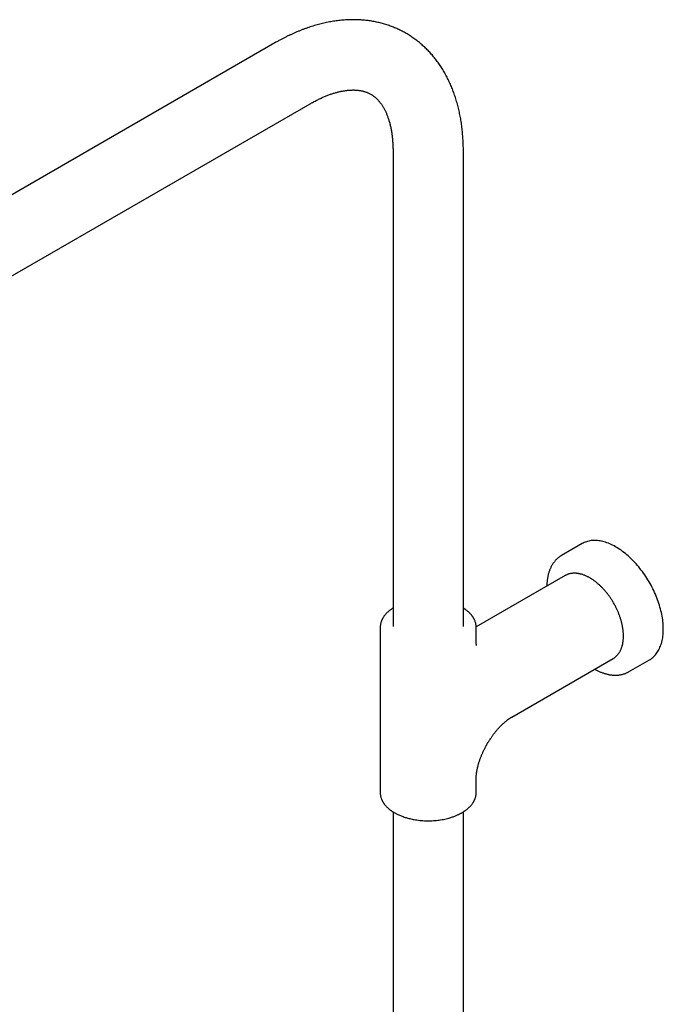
# Model space of a CAD drawing. Header units: millimetres. Extents: x 8 to 1847, y 12 to 2706.
# Tile 9 of 17: x 1524 to 1726, y 986 to 1294. Entities that reach past the tile are written whole.
import ezdxf

# ---------------------------------------------------------------- set-up
doc = ezdxf.new("R2010")
doc.units = ezdxf.units.MM

msp = doc.modelspace()

# ---------------------------------------------------------------- linework, layer by layer
at = {"color": 7, "linetype": 'Continuous', "lineweight": 30}
for p, q in [((1604.1, 1286.5), (1393.78, 1165.09)), ((1404.78, 1146.03), (1615.1, 1267.45)), ((1641.03, 1252.47), (1641.03, 1103.86)), ((1663.03, 1103.86), (1663.03, 1252.47)), ((1700.22, 1129.81), (1693.7, 1126.05)), ((1694.85, 1119.78), (1667.03, 1103.72)), ((1694.86, 1119.79), (1694.85, 1119.78)), ((1637.03, 1103.67), (1637.03, 1103.66)), ((1637.03, 1103.66), (1637.03, 1103.67)), ((1637.03, 1103.66), (1637.03, 1051.83)), ((1667.03, 1103.67), (1667.03, 1103.66)), ((1667.03, 1099.24), (1667.03, 1103.66)), ((1678.14, 1075.5), (1709.85, 1093.8)), ((1714.7, 1089.68), (1721.22, 1093.44)), ((1714.7, 1089.67), (1714.7, 1089.68)), ((1667.03, 1051.83), (1667.03, 1056.25)), ((1667.03, 1051.79), (1667.03, 1051.83)), ((1641.03, 1045.86), (1641.03, 832.76)), ((1663.03, 832.76), (1663.03, 1045.86))]:
    msp.add_line(p, q, dxfattribs=at)
at = {"color": 7, "linetype": 'Continuous', "lineweight": 30, "flags": 128}
for points in [[(1721.22, 1093.44), (1721.41, 1093.56), (1721.72, 1093.76), (1722.01, 1093.97), (1722.3, 1094.21), (1722.57, 1094.45), (1722.84, 1094.72), (1723.09, 1095), (1723.33, 1095.29), (1723.56, 1095.6), (1723.78, 1095.93), (1723.99, 1096.26), (1724.18, 1096.61), (1724.36, 1096.98), (1724.53, 1097.36), (1724.69, 1097.75), (1724.83, 1098.15), (1724.97, 1098.57), (1725.09, 1099), (1725.19, 1099.44), (1725.29, 1099.89), (1725.37, 1100.35), (1725.43, 1100.82), (1725.49, 1101.3), (1725.53, 1101.79), (1725.55, 1102.29), (1725.57, 1102.8), (1725.57, 1103.31), (1725.55, 1103.83), (1725.53, 1104.36), (1725.49, 1104.9), (1725.43, 1105.44), (1725.37, 1105.99), (1725.29, 1106.55), (1725.19, 1107.1), (1725.09, 1107.67), (1724.97, 1108.23), (1724.83, 1108.8), (1724.69, 1109.37), (1724.53, 1109.94), (1724.36, 1110.52), (1724.18, 1111.1), (1723.99, 1111.67), (1723.78, 1112.25), (1723.56, 1112.82), (1723.33, 1113.4), (1723.09, 1113.97), (1722.84, 1114.54), (1722.57, 1115.11), (1722.3, 1115.67), (1722.01, 1116.24), (1721.72, 1116.79), (1721.41, 1117.35), (1721.1, 1117.89), (1720.78, 1118.44), (1720.44, 1118.97), (1720.1, 1119.5), (1719.75, 1120.02), (1719.39, 1120.54), (1719.03, 1121.04), (1718.65, 1121.54), (1718.27, 1122.03), (1717.88, 1122.51), (1717.49, 1122.98), (1717.09, 1123.44), (1716.68, 1123.89), (1716.27, 1124.32), (1715.86, 1124.75), (1715.44, 1125.16), (1715.01, 1125.56), (1714.58, 1125.95), (1714.15, 1126.33), (1713.71, 1126.69), (1713.27, 1127.04), (1712.83, 1127.38), (1712.39, 1127.7), (1711.95, 1128.01), (1711.5, 1128.3), (1711.05, 1128.58), (1710.61, 1128.84), (1710.16, 1129.08), (1709.72, 1129.31), (1709.27, 1129.53), (1708.83, 1129.73), (1708.39, 1129.91), (1707.95, 1130.07), (1707.51, 1130.22), (1707.07, 1130.35), (1706.64, 1130.47), (1706.22, 1130.56), (1705.79, 1130.65), (1705.37, 1130.71), (1704.96, 1130.76), (1704.55, 1130.78), (1704.15, 1130.8), (1703.75, 1130.79), (1703.36, 1130.77), (1702.97, 1130.73), (1702.6, 1130.67), (1702.23, 1130.59), (1701.87, 1130.5), (1701.51, 1130.39), (1701.16, 1130.27), (1700.83, 1130.12), (1700.5, 1129.97), (1700.22, 1129.81)], [(1709.85, 1093.8), (1709.95, 1093.86), (1710.04, 1093.92)]]:
    msp.add_lwpolyline(points, dxfattribs=at)
at = {"color": 7, "linetype": 'Continuous', "lineweight": 30}
for points, knots in [([(1663.03, 1252.47), (1663.03, 1252.58), (1663.03, 1253.01), (1663.02, 1253.74), (1663, 1254.66), (1662.96, 1255.58), (1662.91, 1256.49), (1662.84, 1257.4), (1662.77, 1258.3), (1662.68, 1259.2), (1662.58, 1260.09), (1662.46, 1260.97), (1662.33, 1261.85), (1662.19, 1262.72), (1662.03, 1263.58), (1661.86, 1264.43), (1661.68, 1265.27), (1661.48, 1266.11), (1661.27, 1266.94), (1661.05, 1267.76), (1660.81, 1268.56), (1660.56, 1269.36), (1660.3, 1270.15), (1660.03, 1270.93), (1659.74, 1271.7), (1659.44, 1272.46), (1659.13, 1273.21), (1658.8, 1273.94), (1658.46, 1274.67), (1658.11, 1275.38), (1657.75, 1276.09), (1657.38, 1276.78), (1656.99, 1277.45), (1656.59, 1278.12), (1656.18, 1278.77), (1655.76, 1279.42), (1655.33, 1280.04), (1654.88, 1280.66), (1654.43, 1281.26), (1653.96, 1281.85), (1653.48, 1282.43), (1653, 1283), (1652.5, 1283.55), (1651.99, 1284.09), (1651.47, 1284.61), (1650.94, 1285.12), (1650.4, 1285.62), (1649.85, 1286.1), (1649.29, 1286.57), (1648.72, 1287.03), (1648.15, 1287.47), (1647.56, 1287.9), (1646.96, 1288.31), (1646.35, 1288.71), (1645.74, 1289.1), (1645.11, 1289.47), (1644.48, 1289.82), (1643.84, 1290.16), (1643.19, 1290.49), (1642.53, 1290.8), (1641.86, 1291.1), (1641.18, 1291.38), (1640.5, 1291.65), (1639.81, 1291.9), (1639.11, 1292.14), (1638.4, 1292.36), (1637.68, 1292.56), (1636.96, 1292.75), (1636.23, 1292.92), (1635.49, 1293.08), (1634.75, 1293.22), (1633.99, 1293.35), (1633.23, 1293.46), (1632.47, 1293.55), (1631.69, 1293.62), (1630.91, 1293.68), (1630.13, 1293.73), (1629.34, 1293.75), (1628.54, 1293.76), (1627.73, 1293.75), (1626.92, 1293.72), (1626.11, 1293.68), (1625.29, 1293.62), (1624.46, 1293.54), (1623.63, 1293.44), (1622.79, 1293.32), (1621.95, 1293.19), (1621.11, 1293.04), (1620.26, 1292.87), (1619.41, 1292.69), (1618.56, 1292.48), (1617.7, 1292.26), (1616.84, 1292.02), (1615.98, 1291.76), (1615.11, 1291.49), (1614.25, 1291.2), (1613.38, 1290.89), (1612.51, 1290.56), (1611.64, 1290.21), (1610.77, 1289.85), (1609.9, 1289.47), (1609.03, 1289.07), (1608.17, 1288.66), (1607.3, 1288.23), (1606.43, 1287.79), (1605.57, 1287.32), (1604.79, 1286.9), (1604.3, 1286.61), (1604.1, 1286.5)], [0, 0, 0, 0, 0.003509, 0.013297, 0.023088, 0.03288, 0.042672, 0.052464, 0.062253, 0.072039, 0.08182, 0.091595, 0.101362, 0.11112, 0.120867, 0.130602, 0.140323, 0.150027, 0.159715, 0.169383, 0.17903, 0.188655, 0.198257, 0.207833, 0.217382, 0.226904, 0.236397, 0.245859, 0.255291, 0.264692, 0.274061, 0.283398, 0.292703, 0.301975, 0.311215, 0.320424, 0.329602, 0.338749, 0.347867, 0.356957, 0.366019, 0.375056, 0.384069, 0.393059, 0.402028, 0.410978, 0.419911, 0.428828, 0.437732, 0.446626, 0.45551, 0.464388, 0.473261, 0.482133, 0.491005, 0.49988, 0.50876, 0.517647, 0.526543, 0.535452, 0.544374, 0.553313, 0.56227, 0.571249, 0.580252, 0.589281, 0.598337, 0.607424, 0.616543, 0.625697, 0.634887, 0.644114, 0.653382, 0.662691, 0.672043, 0.681439, 0.69088, 0.700366, 0.7099, 0.719481, 0.729109, 0.738785, 0.748509, 0.758279, 0.768096, 0.777959, 0.787867, 0.797819, 0.807812, 0.817847, 0.82792, 0.83803, 0.848176, 0.858354, 0.868564, 0.878802, 0.889066, 0.899355, 0.909666, 0.919998, 0.930347, 0.940712, 0.951092, 0.961483, 0.971886, 0.982297, 0.992716, 1, 1, 1, 1]), ([(1615.1, 1267.45), (1615.25, 1267.53), (1615.59, 1267.73), (1616.11, 1268.01), (1616.66, 1268.31), (1617.21, 1268.59), (1617.75, 1268.86), (1618.29, 1269.12), (1618.83, 1269.36), (1619.36, 1269.59), (1619.88, 1269.81), (1620.4, 1270.02), (1620.92, 1270.22), (1621.43, 1270.4), (1621.93, 1270.57), (1622.42, 1270.73), (1622.91, 1270.88), (1623.39, 1271.01), (1623.87, 1271.13), (1624.34, 1271.25), (1624.8, 1271.35), (1625.26, 1271.43), (1625.7, 1271.51), (1626.14, 1271.58), (1626.58, 1271.64), (1627, 1271.68), (1627.42, 1271.72), (1627.83, 1271.74), (1628.24, 1271.75), (1628.63, 1271.76), (1629.02, 1271.75), (1629.41, 1271.73), (1629.78, 1271.71), (1630.15, 1271.67), (1630.52, 1271.62), (1630.88, 1271.57), (1631.23, 1271.5), (1631.58, 1271.42), (1631.93, 1271.33), (1632.27, 1271.22), (1632.62, 1271.11), (1632.96, 1270.98), (1633.3, 1270.83), (1633.63, 1270.67), (1633.97, 1270.49), (1634.31, 1270.3), (1634.63, 1270.09), (1634.96, 1269.86), (1635.27, 1269.62), (1635.57, 1269.37), (1635.86, 1269.11), (1636.13, 1268.83), (1636.4, 1268.55), (1636.66, 1268.25), (1636.91, 1267.95), (1637.15, 1267.63), (1637.39, 1267.31), (1637.62, 1266.97), (1637.84, 1266.62), (1638.05, 1266.25), (1638.26, 1265.88), (1638.46, 1265.49), (1638.66, 1265.09), (1638.84, 1264.68), (1639.03, 1264.25), (1639.2, 1263.81), (1639.37, 1263.36), (1639.53, 1262.89), (1639.69, 1262.41), (1639.84, 1261.92), (1639.98, 1261.41), (1640.11, 1260.9), (1640.23, 1260.36), (1640.35, 1259.82), (1640.46, 1259.26), (1640.56, 1258.69), (1640.65, 1258.1), (1640.73, 1257.51), (1640.8, 1256.9), (1640.86, 1256.28), (1640.91, 1255.64), (1640.96, 1255), (1640.99, 1254.34), (1641.01, 1253.67), (1641.03, 1253.05), (1641.03, 1252.65), (1641.03, 1252.47)], [0, 0, 0, 0, 0.008556, 0.019149, 0.029735, 0.040316, 0.050891, 0.061463, 0.072032, 0.0826, 0.093167, 0.103736, 0.114308, 0.124886, 0.13547, 0.146064, 0.156672, 0.167295, 0.177939, 0.188607, 0.199303, 0.210033, 0.220803, 0.231618, 0.242486, 0.253416, 0.264415, 0.275493, 0.286663, 0.297935, 0.309324, 0.320847, 0.332519, 0.344362, 0.356397, 0.36865, 0.381149, 0.393925, 0.407012, 0.420445, 0.434261, 0.44849, 0.463152, 0.478245, 0.493727, 0.509504, 0.525423, 0.54125, 0.556825, 0.572043, 0.586854, 0.601253, 0.615261, 0.62891, 0.642238, 0.655281, 0.668074, 0.680647, 0.693029, 0.705243, 0.717312, 0.729254, 0.741086, 0.752823, 0.764478, 0.776062, 0.787586, 0.799058, 0.810487, 0.821879, 0.833241, 0.84458, 0.855899, 0.867203, 0.878497, 0.889784, 0.901066, 0.912348, 0.923632, 0.934918, 0.94621, 0.957509, 0.968817, 0.980135, 0.991464, 1, 1, 1, 1]), ([(1693.71, 1126.05), (1693.66, 1126.02), (1693.5, 1125.93), (1693.25, 1125.77), (1692.96, 1125.56), (1692.67, 1125.34), (1692.4, 1125.1), (1692.13, 1124.84), (1691.87, 1124.57), (1691.62, 1124.29), (1691.38, 1123.99), (1691.15, 1123.67), (1690.93, 1123.34), (1690.72, 1122.99), (1690.52, 1122.63), (1690.34, 1122.26), (1690.17, 1121.87), (1690, 1121.47), (1689.86, 1121.05), (1689.72, 1120.63), (1689.6, 1120.19), (1689.5, 1119.75), (1689.4, 1119.3), (1689.33, 1118.86), (1689.26, 1118.42), (1689.21, 1117.98), (1689.17, 1117.53), (1689.14, 1117.08), (1689.13, 1116.73), (1689.13, 1116.52), (1689.13, 1116.48)], [0, 0, 0, 0, 0.01731, 0.053508, 0.089846, 0.126342, 0.163013, 0.199874, 0.236939, 0.274215, 0.31171, 0.349426, 0.387362, 0.425515, 0.463876, 0.502436, 0.541182, 0.5801, 0.619175, 0.658391, 0.697733, 0.737185, 0.772641, 0.812153, 0.847645, 0.883148, 0.918657, 0.954168, 0.989678, 1, 1, 1, 1]), ([(1710.03, 1111.23), (1709.94, 1111.38), (1709.82, 1111.59), (1709.63, 1111.9), (1709.47, 1112.16), (1709.27, 1112.47), (1709.06, 1112.79), (1708.83, 1113.12), (1708.59, 1113.46), (1708.34, 1113.8), (1708.07, 1114.14), (1707.8, 1114.48), (1707.53, 1114.81), (1707.24, 1115.15), (1706.95, 1115.47), (1706.65, 1115.8), (1706.35, 1116.11), (1706.04, 1116.42), (1705.72, 1116.72), (1705.41, 1117.01), (1705.08, 1117.29), (1704.76, 1117.57), (1704.43, 1117.83), (1704.1, 1118.08), (1703.76, 1118.32), (1703.43, 1118.55), (1703.09, 1118.77), (1702.75, 1118.98), (1702.41, 1119.18), (1702.07, 1119.36), (1701.72, 1119.53), (1701.38, 1119.69), (1701.04, 1119.84), (1700.7, 1119.97), (1700.36, 1120.09), (1700.02, 1120.19), (1699.69, 1120.28), (1699.35, 1120.36), (1699.02, 1120.42), (1698.69, 1120.47), (1698.37, 1120.51), (1698.04, 1120.53), (1697.73, 1120.53), (1697.41, 1120.52), (1697.1, 1120.5), (1696.8, 1120.46), (1696.5, 1120.41), (1696.2, 1120.34), (1695.91, 1120.25), (1695.63, 1120.16), (1695.35, 1120.04), (1695.09, 1119.92), (1694.93, 1119.83), (1694.86, 1119.79)], [0, 0, 0, 0, 0.02255, 0.031561, 0.046535, 0.062066, 0.078715, 0.096083, 0.11401, 0.132369, 0.151068, 0.17004, 0.189235, 0.208612, 0.228143, 0.247802, 0.267571, 0.287434, 0.307377, 0.327392, 0.347468, 0.367598, 0.387777, 0.407998, 0.428257, 0.448551, 0.468875, 0.489228, 0.509606, 0.530007, 0.55043, 0.570872, 0.591331, 0.611805, 0.632292, 0.652791, 0.6733, 0.693818, 0.714343, 0.734874, 0.755409, 0.775949, 0.796494, 0.817044, 0.837602, 0.858172, 0.878759, 0.89937, 0.920013, 0.940701, 0.961443, 0.982256, 1, 1, 1, 1]), ([(1641.03, 1109.63), (1641.03, 1109.63), (1640.99, 1109.6), (1640.9, 1109.55), (1640.76, 1109.46), (1640.6, 1109.35), (1640.38, 1109.19), (1640.12, 1109), (1639.77, 1108.72), (1639.39, 1108.4), (1638.99, 1108.01), (1638.62, 1107.61), (1638.33, 1107.25), (1638.12, 1106.95), (1637.97, 1106.72), (1637.84, 1106.52), (1637.75, 1106.35), (1637.67, 1106.21), (1637.6, 1106.07), (1637.53, 1105.92), (1637.45, 1105.74), (1637.37, 1105.53), (1637.29, 1105.29), (1637.21, 1105.02), (1637.14, 1104.75), (1637.09, 1104.47), (1637.06, 1104.2), (1637.03, 1103.94), (1637.03, 1103.77), (1637.03, 1103.69)], [0, 0, 0, 0, 0.00015, 0.015093, 0.034643, 0.058044, 0.081732, 0.127767, 0.173148, 0.240692, 0.309066, 0.37967, 0.452508, 0.492778, 0.529439, 0.562422, 0.591726, 0.612167, 0.632963, 0.656872, 0.683895, 0.718383, 0.756894, 0.799338, 0.842421, 0.884486, 0.925537, 0.965575, 1, 1, 1, 1]), ([(1667.03, 1103.66), (1667.03, 1103.8), (1667.02, 1104.08), (1666.97, 1104.47), (1666.89, 1104.89), (1666.76, 1105.33), (1666.62, 1105.71), (1666.49, 1106.01), (1666.39, 1106.21), (1666.3, 1106.38), (1666.22, 1106.51), (1666.15, 1106.63), (1666.08, 1106.74), (1666, 1106.86), (1665.89, 1107.02), (1665.76, 1107.2), (1665.61, 1107.4), (1665.42, 1107.62), (1665.19, 1107.88), (1664.91, 1108.16), (1664.63, 1108.43), (1664.35, 1108.68), (1664.09, 1108.88), (1663.83, 1109.08), (1663.6, 1109.25), (1663.41, 1109.38), (1663.27, 1109.48), (1663.16, 1109.54), (1663.09, 1109.59), (1663.05, 1109.62), (1663.03, 1109.63)], [0, 0, 0, 0, 0.058137, 0.118232, 0.182024, 0.250172, 0.32261, 0.360767, 0.393301, 0.420215, 0.441509, 0.458094, 0.475482, 0.494603, 0.521443, 0.551087, 0.583696, 0.621703, 0.665912, 0.716319, 0.772918, 0.810864, 0.851157, 0.89098, 0.924753, 0.952329, 0.96965, 0.983147, 0.993411, 1, 1, 1, 1]), ([(1710.05, 1093.93), (1710.08, 1093.94), (1710.19, 1094.01), (1710.38, 1094.15), (1710.63, 1094.34), (1710.86, 1094.55), (1711.08, 1094.77), (1711.29, 1095.01), (1711.5, 1095.26), (1711.69, 1095.53), (1711.87, 1095.82), (1712.05, 1096.11), (1712.21, 1096.43), (1712.35, 1096.74), (1712.47, 1097.06), (1712.59, 1097.38), (1712.69, 1097.7), (1712.78, 1098.04), (1712.86, 1098.38), (1712.93, 1098.73), (1712.98, 1099.09), (1713.03, 1099.46), (1713.06, 1099.84), (1713.09, 1100.22), (1713.1, 1100.61), (1713.1, 1101), (1713.09, 1101.4), (1713.07, 1101.81), (1713.04, 1102.22), (1713, 1102.63), (1712.95, 1103.05), (1712.88, 1103.47), (1712.81, 1103.9), (1712.73, 1104.33), (1712.63, 1104.76), (1712.53, 1105.19), (1712.41, 1105.62), (1712.29, 1106.05), (1712.15, 1106.49), (1712.01, 1106.92), (1711.85, 1107.35), (1711.69, 1107.78), (1711.52, 1108.21), (1711.34, 1108.64), (1711.15, 1109.06), (1710.96, 1109.47), (1710.77, 1109.86), (1710.59, 1110.22), (1710.43, 1110.52), (1710.25, 1110.85), (1710.12, 1111.08), (1710.03, 1111.23)], [0, 0, 0, 0, 0.007128, 0.028573, 0.050143, 0.071852, 0.09371, 0.115725, 0.137904, 0.160246, 0.182752, 0.205414, 0.228227, 0.251179, 0.27188, 0.292615, 0.313378, 0.334162, 0.354963, 0.375778, 0.396603, 0.417433, 0.438266, 0.4591, 0.479931, 0.500758, 0.52158, 0.542395, 0.563202, 0.584, 0.604789, 0.625567, 0.646334, 0.667088, 0.687829, 0.708554, 0.729263, 0.749952, 0.770617, 0.791253, 0.811853, 0.832405, 0.85289, 0.873277, 0.893509, 0.913468, 0.932877, 0.950869, 0.965247, 0.977994, 1, 1, 1, 1]), ([(1667.16, 1097.9), (1667.16, 1097.9), (1667.16, 1097.9), (1667.15, 1097.91), (1667.15, 1097.94), (1667.13, 1098), (1667.12, 1098.07), (1667.1, 1098.15), (1667.09, 1098.26), (1667.07, 1098.38), (1667.06, 1098.52), (1667.05, 1098.68), (1667.04, 1098.85), (1667.03, 1099.04), (1667.03, 1099.17), (1667.03, 1099.24)], [0, 0, 0, 0, 0.037612, 0.121125, 0.203643, 0.285351, 0.366416, 0.446995, 0.527229, 0.60725, 0.687177, 0.76712, 0.84717, 0.927394, 1, 1, 1, 1]), ([(1704.12, 1090.5), (1704.19, 1090.46), (1704.38, 1090.35), (1704.72, 1090.18), (1705.13, 1089.98), (1705.54, 1089.79), (1705.94, 1089.62), (1706.35, 1089.46), (1706.76, 1089.31), (1707.16, 1089.18), (1707.57, 1089.06), (1707.97, 1088.95), (1708.37, 1088.86), (1708.77, 1088.78), (1709.16, 1088.72), (1709.55, 1088.68), (1709.94, 1088.64), (1710.33, 1088.63), (1710.71, 1088.62), (1711.08, 1088.63), (1711.45, 1088.66), (1711.82, 1088.7), (1712.18, 1088.76), (1712.54, 1088.83), (1712.89, 1088.92), (1713.23, 1089.02), (1713.57, 1089.14), (1713.9, 1089.27), (1714.22, 1089.42), (1714.49, 1089.56), (1714.64, 1089.65), (1714.7, 1089.68)], [0, 0, 0, 0, 0.016136, 0.051805, 0.087501, 0.123219, 0.158958, 0.194714, 0.230484, 0.266265, 0.302055, 0.337848, 0.373644, 0.409437, 0.445225, 0.481004, 0.516773, 0.552529, 0.588271, 0.624, 0.659717, 0.695425, 0.731129, 0.766836, 0.802556, 0.838299, 0.87408, 0.909914, 0.945817, 0.981809, 1, 1, 1, 1]), ([(1670.47, 1067.1), (1670.55, 1067.23), (1670.66, 1067.43), (1670.84, 1067.72), (1670.99, 1067.96), (1671.17, 1068.25), (1671.36, 1068.55), (1671.57, 1068.86), (1671.79, 1069.18), (1672.01, 1069.5), (1672.24, 1069.82), (1672.48, 1070.14), (1672.73, 1070.46), (1672.97, 1070.78), (1673.22, 1071.08), (1673.48, 1071.39), (1673.73, 1071.69), (1673.99, 1071.97), (1674.25, 1072.26), (1674.51, 1072.53), (1674.76, 1072.79), (1675.02, 1073.05), (1675.27, 1073.29), (1675.52, 1073.53), (1675.77, 1073.75), (1676.02, 1073.97), (1676.26, 1074.17), (1676.49, 1074.36), (1676.73, 1074.54), (1676.95, 1074.71), (1677.17, 1074.87), (1677.38, 1075.02), (1677.58, 1075.15), (1677.77, 1075.28), (1677.96, 1075.39), (1678.08, 1075.46), (1678.14, 1075.5), (1678.14, 1075.5)], [0, 0, 0, 0, 0.035149, 0.049448, 0.073177, 0.097821, 0.124254, 0.151829, 0.18028, 0.209393, 0.239011, 0.269019, 0.299324, 0.329855, 0.360555, 0.391374, 0.422274, 0.453221, 0.484185, 0.515142, 0.546071, 0.576952, 0.607769, 0.638509, 0.66916, 0.699713, 0.730159, 0.760493, 0.790711, 0.820812, 0.850795, 0.880663, 0.910421, 0.940076, 0.969636, 0.999114, 1, 1, 1, 1]), ([(1667.03, 1056.25), (1667.03, 1056.26), (1667.03, 1056.34), (1667.03, 1056.5), (1667.04, 1056.74), (1667.05, 1057), (1667.07, 1057.27), (1667.1, 1057.56), (1667.14, 1057.85), (1667.18, 1058.14), (1667.22, 1058.44), (1667.27, 1058.74), (1667.33, 1059.06), (1667.4, 1059.38), (1667.48, 1059.71), (1667.56, 1060.06), (1667.65, 1060.4), (1667.75, 1060.76), (1667.85, 1061.12), (1667.97, 1061.49), (1668.09, 1061.86), (1668.22, 1062.24), (1668.36, 1062.62), (1668.5, 1063.01), (1668.66, 1063.39), (1668.82, 1063.78), (1668.98, 1064.17), (1669.16, 1064.56), (1669.34, 1064.94), (1669.52, 1065.33), (1669.71, 1065.7), (1669.89, 1066.04), (1670.05, 1066.34), (1670.19, 1066.61), (1670.33, 1066.85), (1670.43, 1067.02), (1670.47, 1067.1)], [0, 0, 0, 0, 0.003127, 0.0353, 0.06763, 0.100141, 0.132852, 0.165782, 0.198945, 0.228887, 0.258987, 0.289243, 0.319655, 0.350221, 0.38094, 0.411808, 0.442818, 0.473966, 0.505243, 0.536641, 0.568151, 0.599762, 0.631459, 0.663228, 0.695049, 0.726898, 0.75874, 0.790526, 0.822174, 0.853537, 0.884291, 0.913561, 0.938857, 0.958233, 0.980456, 1, 1, 1, 1]), ([(1637.03, 1051.83), (1637.03, 1051.69), (1637.04, 1051.41), (1637.09, 1051.01), (1637.17, 1050.6), (1637.29, 1050.16), (1637.44, 1049.78), (1637.57, 1049.48), (1637.67, 1049.28), (1637.76, 1049.11), (1637.84, 1048.98), (1637.91, 1048.86), (1637.98, 1048.75), (1638.06, 1048.62), (1638.17, 1048.47), (1638.3, 1048.29), (1638.45, 1048.09), (1638.64, 1047.87), (1638.87, 1047.61), (1639.15, 1047.32), (1639.43, 1047.06), (1639.71, 1046.81), (1639.97, 1046.61), (1640.22, 1046.41), (1640.46, 1046.24), (1640.65, 1046.11), (1640.79, 1046.01), (1640.89, 1045.95), (1640.98, 1045.89), (1641.06, 1045.84), (1641.21, 1045.75), (1641.44, 1045.61), (1641.77, 1045.42), (1642.15, 1045.22), (1642.58, 1045.01), (1643.06, 1044.79), (1643.6, 1044.57), (1644.19, 1044.35), (1644.79, 1044.15), (1645.39, 1043.96), (1645.99, 1043.8), (1646.63, 1043.65), (1647.31, 1043.5), (1648.09, 1043.37), (1648.96, 1043.24), (1649.9, 1043.15), (1650.85, 1043.09), (1651.79, 1043.06), (1652.73, 1043.07), (1653.66, 1043.11), (1654.57, 1043.19), (1655.47, 1043.29), (1656.35, 1043.43), (1657.2, 1043.59), (1658.03, 1043.79), (1658.74, 1043.98), (1659.35, 1044.17), (1659.85, 1044.34), (1660.34, 1044.52), (1660.8, 1044.71), (1661.21, 1044.89), (1661.57, 1045.06), (1661.89, 1045.21), (1662.16, 1045.36), (1662.39, 1045.48), (1662.57, 1045.58), (1662.72, 1045.67), (1662.82, 1045.73), (1662.87, 1045.76), (1662.91, 1045.79), (1662.96, 1045.82), (1663.04, 1045.87), (1663.15, 1045.94), (1663.3, 1046.03), (1663.46, 1046.14), (1663.68, 1046.3), (1663.94, 1046.49), (1664.29, 1046.77), (1664.67, 1047.09), (1665.07, 1047.47), (1665.44, 1047.88), (1665.73, 1048.24), (1665.94, 1048.54), (1666.09, 1048.76), (1666.21, 1048.97), (1666.31, 1049.14), (1666.39, 1049.28), (1666.46, 1049.42), (1666.53, 1049.57), (1666.6, 1049.75), (1666.69, 1049.96), (1666.77, 1050.2), (1666.85, 1050.47), (1666.92, 1050.74), (1666.97, 1051.02), (1667, 1051.29), (1667.02, 1051.55), (1667.03, 1051.72), (1667.03, 1051.79)], [0, 0, 0, 0, 0.013789, 0.028043, 0.043173, 0.059337, 0.076518, 0.085568, 0.093284, 0.099668, 0.104719, 0.108652, 0.112776, 0.117312, 0.123677, 0.130708, 0.138443, 0.147457, 0.157943, 0.169899, 0.183323, 0.192323, 0.20188, 0.211325, 0.219336, 0.225876, 0.229984, 0.233186, 0.23562, 0.238044, 0.240572, 0.249441, 0.25939, 0.27038, 0.282369, 0.295355, 0.309337, 0.324317, 0.340293, 0.353791, 0.367928, 0.382702, 0.398114, 0.414163, 0.434748, 0.4552, 0.475496, 0.495637, 0.515624, 0.535456, 0.555135, 0.57466, 0.594033, 0.613252, 0.632319, 0.651235, 0.663761, 0.676221, 0.688613, 0.700711, 0.711763, 0.72171, 0.730551, 0.738286, 0.744915, 0.750437, 0.754852, 0.758161, 0.7594, 0.760362, 0.76171, 0.76415, 0.767678, 0.772294, 0.777819, 0.783411, 0.794279, 0.804993, 0.82094, 0.837082, 0.853751, 0.870947, 0.880455, 0.88911, 0.896897, 0.903815, 0.908641, 0.913551, 0.919196, 0.925575, 0.933718, 0.94281, 0.95283, 0.963002, 0.972933, 0.982624, 0.992077, 1, 1, 1, 1])]:
    msp.add_open_spline(points, degree=3, knots=knots, dxfattribs=at)

doc.saveas('drawing.dxf')
